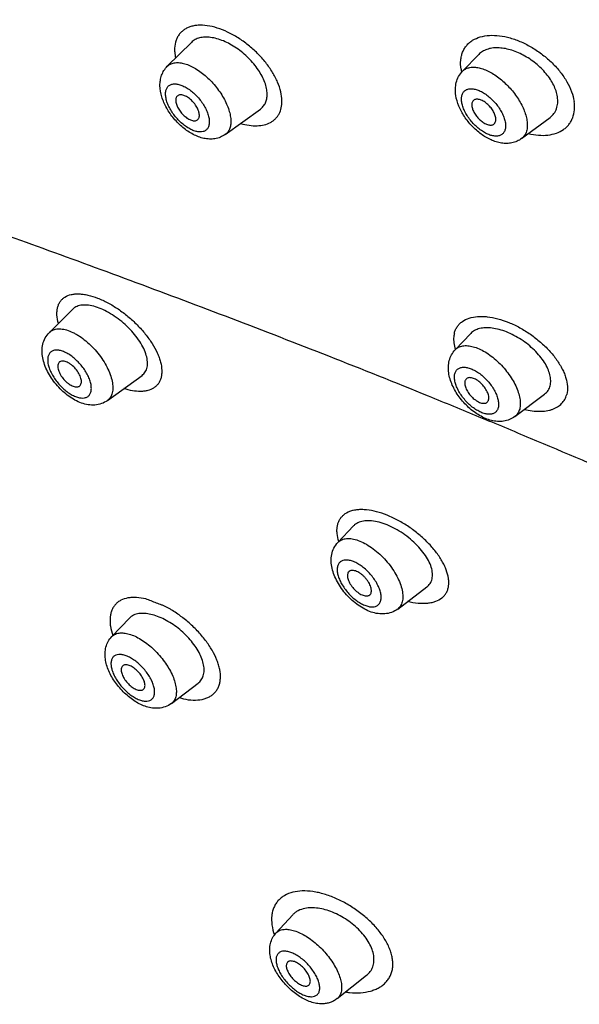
# Model space of a CAD drawing. Header units: millimetres. Extents: x -447 to 363, y -137 to 665.
# Tile 9 of 43: x -127 to -109, y 66 to 97. Entities that reach past the tile are written whole.
import ezdxf

# ---------------------------------------------------------------- set-up
doc = ezdxf.new("R2010")
doc.units = ezdxf.units.MM
doc.header["$LTSCALE"] = 23.1
doc.layers.get('0').update_dxf_attribs({"linetype": 'CONTINUOUS'})

msp = doc.modelspace()

# ---------------------------------------------------------------- linework, layer by layer
at = {"color": 7, "linetype": 'CONTINUOUS'}
for p, q in [((-121.833, 95.83), (-121.062, 96.596)), ((-112.397, 95.67), (-111.877, 96.209)), ((-119.981, 93.649), (-118.859, 94.46)), ((-110.505, 93.519), (-109.594, 94.197)), ((-125.605, 87.315), (-124.858, 88.059)), ((-112.627, 86.763), (-112.134, 87.282)), ((-123.747, 85.138), (-122.641, 85.942)), ((-124.647, 85.595), (-124.64, 85.6)), ((-110.72, 84.626), (-109.77, 85.344)), ((-116.379, 80.6), (-115.879, 81.127)), ((-114.467, 78.466), (-113.531, 79.177)), ((-113.531, 79.177), (-113.516, 79.19)), ((-115.365, 78.914), (-115.36, 78.918)), ((-123.609, 77.584), (-123.047, 78.173)), ((-121.703, 75.446), (-120.849, 76.092)), ((-118.359, 68.099), (-117.825, 68.682)), ((-116.406, 66.001), (-115.461, 66.748))]:
    msp.add_line(p, q, dxfattribs=at)
at = {"color": 9, "linetype": 'CONTINUOUS'}
msp.add_line((-114.454, 78.477), (-114.467, 78.466), dxfattribs=at)
for centre, radius, start, end in [((-111.177, 95.918), 1.277, 188.0724, 191.5074), ((-111.051, 95.943), 1.405, 191.4548, 192.4039), ((-125.346, 87.055), 0.367, 122.0165, 134.917), ((-111.194, 87.187), 1.494, 196.2243, 196.451), ((-116.113, 80.347), 0.367, 129.9238, 136.5042), ((-117.907, 85.226), 10.218, 249.7388, 250.4985), ((-115.787, 68.395), 2.207, 260.9588, 264.3344)]:
    msp.add_arc(centre, radius, start, end, dxfattribs=at)
at = {"color": 7, "linetype": 'CONTINUOUS'}
for centre, radius, start, end in [((-125.198, 86.269), 0.129, 122.039, 135.0688), ((-124.716, 85.704), 0.128, 305.8765, 318.6631), ((-124.183, 85.738), 0.741, 302.0349, 306.0087), ((-115.566, 80.83), 0.431, 130.311, 136.4817), ((-115.936, 79.568), 0.132, 136.5652, 146.423), ((-115.939, 79.57), 0.128, 129.9245, 136.5052), ((-115.938, 79.57), 0.129, 124.3736, 129.9063), ((-115.444, 79.019), 0.132, 298.9218, 307.1899), ((-115.442, 79.016), 0.128, 309.9214, 315.4812), ((-115.443, 79.018), 0.13, 315.492, 320.9992)]:
    msp.add_arc(centre, radius, start, end, dxfattribs=at)
at = {"color": 9, "linetype": 'CONTINUOUS'}
for points, knots in [([(-147.499, 165.979), (-146.463, 165.62), (-144.37, 164.82), (-141.243, 163.418), (-138.075, 161.796), (-134.88, 159.962), (-131.673, 157.924), (-128.468, 155.692), (-125.28, 153.276), (-122.123, 150.687), (-119.012, 147.937), (-115.961, 145.038), (-112.984, 142.004), (-110.095, 138.848), (-107.307, 135.584), (-104.632, 132.229), (-102.083, 128.796), (-99.671, 125.302), (-97.408, 121.763), (-95.304, 118.195), (-93.368, 114.614), (-91.61, 111.036), (-90.037, 107.479), (-88.656, 103.957), (-87.474, 100.488), (-86.496, 97.086), (-85.727, 93.768), (-85.17, 90.548), (-84.827, 87.441), (-84.701, 84.461), (-84.793, 81.621), (-85.101, 78.933), (-85.625, 76.411), (-86.127, 74.812), (-86.415, 74.048)], [0, 0, 0, 0, 0.027771, 0.056714, 0.08678, 0.117905, 0.150012, 0.183016, 0.216822, 0.251327, 0.286422, 0.321994, 0.357924, 0.394091, 0.430373, 0.466645, 0.502784, 0.538667, 0.574173, 0.609184, 0.643588, 0.677276, 0.710147, 0.742108, 0.773073, 0.802969, 0.831735, 0.859325, 0.885707, 0.910873, 0.934833, 0.957625, 0.979315, 1, 1, 1, 1]), ([(-118.169, 94.725), (-118.169, 94.821), (-118.199, 95.026), (-118.304, 95.333), (-118.468, 95.647), (-118.685, 95.956), (-118.947, 96.249), (-119.243, 96.515), (-119.563, 96.744), (-119.894, 96.928), (-120.225, 97.06), (-120.544, 97.136), (-120.798, 97.15), (-120.983, 97.128), (-121.107, 97.096), (-121.22, 97.049), (-121.32, 96.987), (-121.407, 96.91), (-121.478, 96.82), (-121.534, 96.718), (-121.589, 96.562), (-121.602, 96.434), (-121.599, 96.348)], [0, 0, 0, 0, 0.056591, 0.119952, 0.189304, 0.263377, 0.340471, 0.418625, 0.495837, 0.570189, 0.640007, 0.70398, 0.761453, 0.787814, 0.81273, 0.83642, 0.859193, 0.881458, 0.903654, 0.926219, 0.949574, 1, 1, 1, 1]), ([(-112.441, 95.739), (-112.457, 95.834), (-112.463, 95.977), (-112.434, 96.159), (-112.394, 96.283), (-112.338, 96.397), (-112.265, 96.5), (-112.176, 96.589), (-112.035, 96.692), (-111.821, 96.783), (-111.527, 96.829), (-111.203, 96.815), (-110.859, 96.742), (-110.507, 96.613), (-110.159, 96.433), (-109.828, 96.207), (-109.527, 95.945), (-109.265, 95.654), (-109.055, 95.345), (-108.904, 95.031), (-108.844, 94.814), (-108.829, 94.709)], [0, 0, 0, 0, 0.05445, 0.079791, 0.104186, 0.127951, 0.151435, 0.175006, 0.199035, 0.249582, 0.305011, 0.366004, 0.432387, 0.503308, 0.577504, 0.653409, 0.7293, 0.803395, 0.874046, 0.939913, 1, 1, 1, 1]), ([(-121.599, 96.348), (-121.599, 96.327), (-121.596, 96.241), (-121.584, 96.155), (-121.57, 96.091)], [0, 0, 0, 0, 0.239604, 1, 1, 1, 1]), ([(-121.833, 95.83), (-121.805, 95.858), (-121.736, 95.907), (-121.611, 95.946), (-121.468, 95.952), (-121.31, 95.926), (-121.143, 95.869), (-120.968, 95.783), (-120.792, 95.669), (-120.557, 95.484), (-120.289, 95.207), (-120.07, 94.892), (-119.936, 94.629), (-119.863, 94.438), (-119.816, 94.256), (-119.803, 94.137), (-119.803, 94.08)], [0, 0, 0, 0, 0.039393, 0.080943, 0.12692, 0.17862, 0.236445, 0.30012, 0.368891, 0.441668, 0.593688, 0.744571, 0.815983, 0.882946, 0.944483, 1, 1, 1, 1]), ([(-112.397, 95.67), (-112.37, 95.698), (-112.305, 95.748), (-112.187, 95.792), (-112.051, 95.806), (-111.901, 95.791), (-111.741, 95.748), (-111.573, 95.678), (-111.402, 95.583), (-111.171, 95.422), (-110.902, 95.174), (-110.674, 94.886), (-110.525, 94.639), (-110.437, 94.455), (-110.372, 94.275), (-110.345, 94.155), (-110.336, 94.097)], [0, 0, 0, 0, 0.039903, 0.081593, 0.127108, 0.17771, 0.233902, 0.295586, 0.362218, 0.432935, 0.581988, 0.732801, 0.805634, 0.875084, 0.940128, 1, 1, 1, 1]), ([(-121.89, 94.937), (-121.89, 94.976), (-121.884, 95.048), (-121.852, 95.132), (-121.813, 95.184), (-121.777, 95.216), (-121.737, 95.241), (-121.673, 95.264), (-121.58, 95.273), (-121.459, 95.254), (-121.329, 95.206), (-121.193, 95.132), (-121.058, 95.034), (-120.927, 94.917), (-120.806, 94.783), (-120.7, 94.639), (-120.612, 94.49), (-120.545, 94.342), (-120.503, 94.199), (-120.491, 94.105), (-120.49, 94.06)], [0, 0, 0, 0, 0.051282, 0.096185, 0.117188, 0.137831, 0.158669, 0.180233, 0.227122, 0.280998, 0.342543, 0.411241, 0.485778, 0.564322, 0.644737, 0.724753, 0.802128, 0.874812, 0.941127, 1, 1, 1, 1]), ([(-120.49, 94.06), (-120.49, 94.022), (-120.496, 93.949), (-120.528, 93.865), (-120.568, 93.813), (-120.603, 93.782), (-120.644, 93.757), (-120.707, 93.734), (-120.8, 93.725), (-120.921, 93.744), (-121.052, 93.792), (-121.187, 93.866), (-121.322, 93.963), (-121.453, 94.081), (-121.574, 94.214), (-121.68, 94.358), (-121.768, 94.507), (-121.835, 94.656), (-121.877, 94.799), (-121.889, 94.893), (-121.89, 94.937)], [0, 0, 0, 0, 0.051282, 0.096185, 0.117188, 0.137831, 0.158669, 0.180233, 0.227122, 0.280998, 0.342543, 0.411241, 0.485778, 0.564322, 0.644737, 0.724753, 0.802128, 0.874812, 0.941127, 1, 1, 1, 1]), ([(-112.421, 94.687), (-112.428, 94.728), (-112.433, 94.808), (-112.415, 94.92), (-112.374, 94.998), (-112.33, 95.045), (-112.277, 95.083), (-112.194, 95.112), (-112.103, 95.115), (-112.024, 95.104), (-111.936, 95.083), (-111.821, 95.038), (-111.684, 94.959), (-111.548, 94.858), (-111.419, 94.739), (-111.301, 94.605), (-111.199, 94.461), (-111.117, 94.314), (-111.057, 94.168), (-111.033, 94.07), (-111.026, 94.022)], [0, 0, 0, 0, 0.05644, 0.105784, 0.149772, 0.170847, 0.191931, 0.236, 0.285476, 0.312878, 0.342141, 0.406101, 0.476656, 0.552343, 0.631263, 0.711273, 0.790149, 0.86575, 0.936184, 1, 1, 1, 1]), ([(-119.491, 94.002), (-119.402, 93.976), (-119.227, 93.937), (-118.97, 93.92), (-118.738, 93.948), (-118.566, 94.012), (-118.45, 94.085), (-118.375, 94.15), (-118.311, 94.225), (-118.239, 94.338), (-118.179, 94.506), (-118.167, 94.65), (-118.169, 94.725)], [0, 0, 0, 0, 0.15542, 0.297259, 0.425711, 0.542817, 0.598474, 0.653042, 0.707305, 0.762062, 0.875832, 1, 1, 1, 1]), ([(-111.026, 94.022), (-111.019, 93.981), (-111.014, 93.901), (-111.032, 93.789), (-111.072, 93.711), (-111.117, 93.664), (-111.17, 93.626), (-111.253, 93.597), (-111.344, 93.594), (-111.423, 93.605), (-111.511, 93.626), (-111.626, 93.671), (-111.763, 93.75), (-111.899, 93.851), (-112.028, 93.97), (-112.145, 94.104), (-112.247, 94.248), (-112.33, 94.395), (-112.39, 94.541), (-112.414, 94.639), (-112.421, 94.687)], [0, 0, 0, 0, 0.05644, 0.105784, 0.149772, 0.170847, 0.191931, 0.236, 0.285476, 0.312878, 0.342141, 0.406101, 0.476656, 0.552343, 0.631263, 0.711273, 0.790149, 0.86575, 0.936184, 1, 1, 1, 1]), ([(-110.293, 93.676), (-110.186, 93.651), (-109.977, 93.617), (-109.672, 93.62), (-109.398, 93.679), (-109.2, 93.777), (-109.071, 93.881), (-108.989, 93.971), (-108.922, 94.072), (-108.852, 94.223), (-108.805, 94.439), (-108.815, 94.618), (-108.829, 94.709)], [0, 0, 0, 0, 0.151111, 0.290109, 0.417059, 0.533909, 0.589898, 0.645081, 0.700236, 0.756135, 0.872728, 1, 1, 1, 1]), ([(-86.415, 74.046), (-86.988, 74.234), (-88.136, 74.626), (-89.854, 75.254), (-91.576, 75.919), (-93.873, 76.851), (-96.158, 77.83), (-98.437, 78.826), (-100.144, 79.575), (-101.845, 80.32), (-104.097, 81.303), (-106.886, 82.512), (-109.659, 83.693), (-111.852, 84.608), (-113.998, 85.49), (-116.638, 86.546), (-119.756, 87.754), (-122.802, 88.9), (-126.713, 90.334), (-131.421, 92.004), (-135.144, 93.295), (-136.953, 93.924)], [0, 0, 0, 0, 0.033286, 0.066989, 0.100994, 0.135188, 0.203876, 0.238249, 0.272561, 0.306759, 0.340803, 0.408259, 0.474594, 0.507238, 0.539478, 0.602694, 0.664242, 0.724144, 0.78242, 0.894218, 1, 1, 1, 1]), ([(-119.803, 94.08), (-119.802, 94.034), (-119.807, 93.947), (-119.84, 93.825), (-119.897, 93.723), (-119.952, 93.67), (-119.981, 93.649)], [0, 0, 0, 0, 0.284236, 0.540189, 0.775028, 1, 1, 1, 1]), ([(-110.336, 94.097), (-110.326, 94.036), (-110.318, 93.92), (-110.341, 93.755), (-110.393, 93.638), (-110.452, 93.563), (-110.486, 93.533), (-110.505, 93.519)], [0, 0, 0, 0, 0.292643, 0.550981, 0.781935, 0.891585, 1, 1, 1, 1]), ([(-125.107, 88.446), (-125.046, 88.485), (-124.938, 88.526), (-124.784, 88.549), (-124.654, 88.551), (-124.515, 88.539), (-124.314, 88.502), (-124.048, 88.417), (-123.725, 88.266), (-123.4, 88.068), (-123.086, 87.831), (-122.794, 87.563), (-122.535, 87.273), (-122.319, 86.973), (-122.177, 86.716), (-122.095, 86.514), (-122.036, 86.33), (-122.006, 86.15), (-122.011, 85.98), (-122.031, 85.867), (-122.068, 85.764), (-122.121, 85.673), (-122.19, 85.595), (-122.245, 85.553), (-122.275, 85.535)], [0, 0, 0, 0, 0.043713, 0.06798, 0.094106, 0.122179, 0.152216, 0.217914, 0.290208, 0.367367, 0.447331, 0.527878, 0.606757, 0.681821, 0.751209, 0.78333, 0.813564, 0.868108, 0.892654, 0.915635, 0.93738, 0.958322, 0.978995, 1, 1, 1, 1]), ([(-125.317, 87.602), (-125.342, 87.691), (-125.366, 87.824), (-125.363, 87.997), (-125.345, 88.112), (-125.311, 88.216), (-125.259, 88.308), (-125.192, 88.387), (-125.137, 88.428), (-125.107, 88.446)], [0, 0, 0, 0, 0.296682, 0.429451, 0.553073, 0.669272, 0.780402, 0.889472, 1, 1, 1, 1]), ([(-112.654, 87.296), (-112.645, 87.334), (-112.62, 87.407), (-112.564, 87.507), (-112.49, 87.595), (-112.369, 87.697), (-112.175, 87.789), (-111.954, 87.828), (-111.759, 87.832), (-111.542, 87.817), (-111.257, 87.76), (-110.908, 87.64), (-110.558, 87.472), (-110.219, 87.261), (-109.904, 87.015), (-109.667, 86.786), (-109.499, 86.592), (-109.387, 86.445), (-109.289, 86.297), (-109.206, 86.148), (-109.139, 86), (-109.047, 85.738), (-109.02, 85.498), (-109.065, 85.33)], [0, 0, 0, 0, 0.022618, 0.044642, 0.066595, 0.088966, 0.136432, 0.189649, 0.21882, 0.249676, 0.31612, 0.388012, 0.463867, 0.541886, 0.620134, 0.69664, 0.733659, 0.769553, 0.804119, 0.837184, 0.868631, 0.898395, 1, 1, 1, 1]), ([(-125.54, 87.366), (-125.52, 87.379), (-125.476, 87.4), (-125.376, 87.43), (-125.231, 87.435), (-125.044, 87.397), (-124.882, 87.332), (-124.747, 87.261), (-124.606, 87.174), (-124.431, 87.043), (-124.232, 86.86), (-124.05, 86.654), (-123.889, 86.434), (-123.756, 86.206), (-123.656, 85.98), (-123.593, 85.763), (-123.571, 85.591), (-123.577, 85.466), (-123.595, 85.359), (-123.633, 85.261), (-123.693, 85.183), (-123.728, 85.152), (-123.747, 85.138)], [0, 0, 0, 0, 0.020784, 0.042498, 0.090137, 0.145039, 0.207617, 0.241621, 0.277223, 0.352381, 0.431261, 0.511725, 0.591527, 0.668466, 0.740541, 0.806133, 0.864224, 0.890423, 0.914818, 0.958986, 0.979658, 1, 1, 1, 1]), ([(-112.654, 87.296), (-112.664, 87.257), (-112.683, 87.152), (-112.678, 86.973), (-112.649, 86.838), (-112.629, 86.769)], [0, 0, 0, 0, 0.228196, 0.596067, 1, 1, 1, 1]), ([(-125.533, 86.708), (-125.546, 86.7), (-125.571, 86.681), (-125.613, 86.634), (-125.649, 86.554), (-125.663, 86.442), (-125.651, 86.313), (-125.613, 86.172), (-125.55, 86.025), (-125.465, 85.876), (-125.362, 85.731), (-125.243, 85.595), (-125.114, 85.474), (-124.98, 85.372), (-124.844, 85.293), (-124.713, 85.24), (-124.59, 85.214), (-124.48, 85.217), (-124.415, 85.241), (-124.388, 85.258)], [0, 0, 0, 0, 0.020446, 0.041028, 0.084577, 0.134187, 0.191418, 0.256343, 0.328023, 0.404852, 0.484809, 0.565646, 0.645054, 0.720824, 0.791015, 0.854157, 0.909513, 0.957467, 1, 1, 1, 1]), ([(-124.388, 85.258), (-124.375, 85.266), (-124.35, 85.285), (-124.308, 85.333), (-124.272, 85.412), (-124.258, 85.525), (-124.27, 85.654), (-124.309, 85.794), (-124.371, 85.942), (-124.456, 86.091), (-124.559, 86.236), (-124.678, 86.371), (-124.807, 86.492), (-124.942, 86.594), (-125.077, 86.674), (-125.208, 86.727), (-125.331, 86.753), (-125.441, 86.75), (-125.506, 86.725), (-125.533, 86.708)], [0, 0, 0, 0, 0.020446, 0.041028, 0.084577, 0.134187, 0.191418, 0.256343, 0.328023, 0.404852, 0.484809, 0.565646, 0.645054, 0.720824, 0.791015, 0.854157, 0.909513, 0.957467, 1, 1, 1, 1]), ([(-112.627, 86.763), (-112.612, 86.779), (-112.579, 86.809), (-112.501, 86.856), (-112.383, 86.893), (-112.223, 86.896), (-112.047, 86.862), (-111.859, 86.793), (-111.665, 86.691), (-111.471, 86.558), (-111.282, 86.4), (-111.105, 86.22), (-110.944, 86.024), (-110.806, 85.819), (-110.693, 85.611), (-110.61, 85.406), (-110.559, 85.211), (-110.542, 85.03), (-110.555, 84.916), (-110.568, 84.865)], [0, 0, 0, 0, 0.020126, 0.040483, 0.083374, 0.131385, 0.185833, 0.24695, 0.314185, 0.386445, 0.462274, 0.53999, 0.617801, 0.693907, 0.76661, 0.834425, 0.896215, 0.951361, 1, 1, 1, 1]), ([(-112.64, 85.994), (-112.632, 86.026), (-112.613, 86.073), (-112.573, 86.123), (-112.537, 86.154), (-112.495, 86.177), (-112.431, 86.2), (-112.337, 86.208), (-112.214, 86.188), (-112.083, 86.141), (-111.946, 86.068), (-111.809, 85.972), (-111.678, 85.857), (-111.557, 85.726), (-111.45, 85.585), (-111.362, 85.439), (-111.296, 85.293), (-111.254, 85.153), (-111.238, 85.024), (-111.246, 84.942), (-111.255, 84.906)], [0, 0, 0, 0, 0.044428, 0.065392, 0.086141, 0.107224, 0.129149, 0.176992, 0.231917, 0.294431, 0.363906, 0.438961, 0.517731, 0.598068, 0.677714, 0.754459, 0.826304, 0.891654, 0.949549, 1, 1, 1, 1]), ([(-111.255, 84.906), (-111.263, 84.874), (-111.282, 84.828), (-111.323, 84.777), (-111.358, 84.747), (-111.4, 84.723), (-111.464, 84.7), (-111.558, 84.692), (-111.681, 84.712), (-111.813, 84.759), (-111.949, 84.832), (-112.086, 84.928), (-112.217, 85.044), (-112.339, 85.174), (-112.445, 85.316), (-112.533, 85.462), (-112.6, 85.607), (-112.641, 85.747), (-112.658, 85.876), (-112.65, 85.958), (-112.64, 85.994)], [0, 0, 0, 0, 0.044428, 0.065392, 0.086141, 0.107224, 0.129149, 0.176992, 0.231917, 0.294431, 0.363906, 0.438961, 0.517731, 0.598068, 0.677714, 0.754459, 0.826304, 0.891654, 0.949549, 1, 1, 1, 1]), ([(-122.275, 85.535), (-122.331, 85.499), (-122.43, 85.459), (-122.57, 85.433), (-122.732, 85.423), (-122.954, 85.444), (-123.131, 85.49), (-123.222, 85.52)], [0, 0, 0, 0, 0.206391, 0.319384, 0.439835, 0.704105, 1, 1, 1, 1]), ([(-110.416, 84.855), (-110.334, 84.835), (-110.175, 84.804), (-109.94, 84.787), (-109.755, 84.799), (-109.62, 84.825), (-109.498, 84.861), (-109.36, 84.924), (-109.222, 85.032), (-109.12, 85.169), (-109.079, 85.275), (-109.065, 85.33)], [0, 0, 0, 0, 0.15861, 0.306206, 0.442135, 0.505787, 0.5667, 0.681209, 0.788702, 0.893292, 1, 1, 1, 1]), ([(-110.568, 84.865), (-110.581, 84.817), (-110.609, 84.748), (-110.667, 84.671), (-110.702, 84.64), (-110.72, 84.626)], [0, 0, 0, 0, 0.516061, 0.759621, 1, 1, 1, 1]), ([(-113.052, 78.819), (-113.024, 78.842), (-112.972, 78.893), (-112.91, 78.983), (-112.866, 79.086), (-112.84, 79.198), (-112.832, 79.319), (-112.846, 79.495), (-112.896, 79.679), (-112.975, 79.864), (-113.081, 80.062), (-113.25, 80.31), (-113.499, 80.593), (-113.789, 80.86), (-114.109, 81.1), (-114.448, 81.306), (-114.792, 81.469), (-115.131, 81.585), (-115.406, 81.638), (-115.612, 81.65), (-115.753, 81.645), (-115.884, 81.625), (-116.038, 81.58), (-116.142, 81.523), (-116.199, 81.474)], [0, 0, 0, 0, 0.021585, 0.042923, 0.064587, 0.087078, 0.110799, 0.136052, 0.191825, 0.222538, 0.255029, 0.324796, 0.399734, 0.478015, 0.557584, 0.636319, 0.712148, 0.783169, 0.847812, 0.877457, 0.905258, 0.931257, 0.955571, 1, 1, 1, 1]), ([(-116.351, 80.629), (-116.378, 80.713), (-116.405, 80.84), (-116.411, 81.006), (-116.4, 81.119), (-116.373, 81.224), (-116.331, 81.319), (-116.273, 81.404), (-116.225, 81.452), (-116.199, 81.474)], [0, 0, 0, 0, 0.290147, 0.422064, 0.546242, 0.664049, 0.777319, 0.888383, 1, 1, 1, 1]), ([(-116.349, 80.629), (-116.33, 80.644), (-116.29, 80.671), (-116.196, 80.712), (-116.055, 80.732), (-115.87, 80.71), (-115.668, 80.644), (-115.457, 80.538), (-115.243, 80.395), (-115.036, 80.22), (-114.842, 80.021), (-114.669, 79.804), (-114.523, 79.578), (-114.411, 79.351), (-114.335, 79.131), (-114.304, 78.955), (-114.302, 78.825), (-114.313, 78.713), (-114.346, 78.611), (-114.402, 78.527), (-114.436, 78.492), (-114.454, 78.477)], [0, 0, 0, 0, 0.02057, 0.041794, 0.087886, 0.14097, 0.201849, 0.270071, 0.344352, 0.422869, 0.503477, 0.583882, 0.661805, 0.735144, 0.802154, 0.86167, 0.888531, 0.913522, 0.958595, 0.97953, 1, 1, 1, 1]), ([(-115.094, 78.597), (-115.082, 78.606), (-115.06, 78.628), (-115.025, 78.682), (-114.998, 78.767), (-114.994, 78.884), (-115.017, 79.015), (-115.066, 79.156), (-115.138, 79.301), (-115.231, 79.446), (-115.342, 79.585), (-115.466, 79.712), (-115.599, 79.824), (-115.735, 79.915), (-115.871, 79.984), (-116, 80.026), (-116.119, 80.04), (-116.209, 80.027), (-116.269, 80.001), (-116.294, 79.983), (-116.306, 79.973)], [0, 0, 0, 0, 0.020472, 0.041409, 0.086486, 0.138248, 0.19777, 0.264786, 0.338132, 0.416063, 0.496475, 0.577091, 0.655615, 0.729903, 0.798132, 0.859017, 0.912106, 0.958202, 0.979428, 1, 1, 1, 1]), ([(-116.306, 79.973), (-116.318, 79.964), (-116.339, 79.942), (-116.375, 79.888), (-116.402, 79.803), (-116.405, 79.686), (-116.382, 79.555), (-116.334, 79.414), (-116.262, 79.269), (-116.168, 79.124), (-116.058, 78.985), (-115.934, 78.858), (-115.801, 78.746), (-115.664, 78.655), (-115.529, 78.586), (-115.4, 78.544), (-115.281, 78.53), (-115.191, 78.543), (-115.131, 78.569), (-115.105, 78.587), (-115.094, 78.597)], [0, 0, 0, 0, 0.020472, 0.041409, 0.086486, 0.138248, 0.19777, 0.264786, 0.338132, 0.416063, 0.496475, 0.577091, 0.655615, 0.729903, 0.798132, 0.859017, 0.912106, 0.958202, 0.979428, 1, 1, 1, 1]), ([(-122.519, 78.789), (-122.619, 78.813), (-122.767, 78.837), (-122.959, 78.838), (-123.128, 78.819), (-123.283, 78.771), (-123.414, 78.689), (-123.495, 78.615), (-123.561, 78.526), (-123.612, 78.425), (-123.647, 78.312), (-123.665, 78.189), (-123.667, 78.056), (-123.648, 77.863), (-123.609, 77.717), (-123.576, 77.619)], [0, 0, 0, 0, 0.147539, 0.214601, 0.277428, 0.391992, 0.445552, 0.497928, 0.550391, 0.604181, 0.660412, 0.719972, 0.783455, 0.851235, 1, 1, 1, 1]), ([(-121.318, 75.594), (-121.215, 75.571), (-121.016, 75.543), (-120.771, 75.56), (-120.598, 75.608), (-120.485, 75.658), (-120.385, 75.723), (-120.301, 75.804), (-120.233, 75.898), (-120.182, 76.004), (-120.149, 76.122), (-120.127, 76.298), (-120.144, 76.487), (-120.192, 76.68), (-120.266, 76.891), (-120.4, 77.16), (-120.574, 77.418), (-120.739, 77.622), (-120.875, 77.773), (-121.02, 77.918), (-121.174, 78.056), (-121.307, 78.166), (-121.417, 78.248), (-121.528, 78.327), (-121.641, 78.401), (-121.755, 78.472), (-121.827, 78.513), (-121.884, 78.542), (-121.941, 78.567), (-122.012, 78.595), (-122.097, 78.626), (-122.182, 78.658), (-122.266, 78.691), (-122.351, 78.724), (-122.435, 78.757), (-122.491, 78.778), (-122.519, 78.789)], [0, 0, 0, 0, 0.060478, 0.114174, 0.138795, 0.162164, 0.184582, 0.206458, 0.22827, 0.250502, 0.273602, 0.29794, 0.351205, 0.380504, 0.411561, 0.478583, 0.551219, 0.589147, 0.627825, 0.667002, 0.706416, 0.745805, 0.765404, 0.784886, 0.823455, 0.842535, 0.861284, 0.870436, 0.87939, 0.89681, 0.913926, 0.931094, 0.948355, 0.965637, 0.982869, 1, 1, 1, 1]), ([(-113.052, 78.819), (-113.112, 78.768), (-113.221, 78.709), (-113.382, 78.663), (-113.518, 78.642), (-113.665, 78.636), (-113.878, 78.647), (-114.041, 78.678), (-114.15, 78.707)], [0, 0, 0, 0, 0.205374, 0.318145, 0.438597, 0.567074, 0.703643, 1, 1, 1, 1]), ([(-123.609, 77.584), (-123.593, 77.602), (-123.556, 77.633), (-123.467, 77.682), (-123.39, 77.698), (-123.337, 77.702)], [0, 0, 0, 0, 0.237254, 0.478978, 1, 1, 1, 1]), ([(-123.337, 77.702), (-123.285, 77.706), (-123.172, 77.698), (-122.998, 77.653), (-122.813, 77.574), (-122.623, 77.463), (-122.433, 77.324), (-122.25, 77.162), (-122.078, 76.98), (-121.923, 76.785), (-121.789, 76.583), (-121.681, 76.379), (-121.602, 76.179), (-121.554, 75.99), (-121.538, 75.817), (-121.556, 75.664), (-121.602, 75.555), (-121.655, 75.486), (-121.686, 75.458), (-121.703, 75.446)], [0, 0, 0, 0, 0.04895, 0.104756, 0.167366, 0.23603, 0.309521, 0.386296, 0.464618, 0.542668, 0.618638, 0.69084, 0.75781, 0.818443, 0.87217, 0.919208, 0.960885, 0.980568, 1, 1, 1, 1]), ([(-123.386, 77.013), (-123.418, 77.01), (-123.466, 77), (-123.522, 76.971), (-123.557, 76.942), (-123.586, 76.907), (-123.617, 76.85), (-123.637, 76.762), (-123.634, 76.642), (-123.604, 76.51), (-123.549, 76.368), (-123.472, 76.223), (-123.374, 76.079), (-123.261, 75.942), (-123.135, 75.817), (-123.001, 75.709), (-122.866, 75.622), (-122.732, 75.558), (-122.607, 75.521), (-122.525, 75.515), (-122.487, 75.517)], [0, 0, 0, 0, 0.044307, 0.064874, 0.08502, 0.105335, 0.126389, 0.17241, 0.225727, 0.287049, 0.355833, 0.430714, 0.509804, 0.590899, 0.671659, 0.749764, 0.823082, 0.889849, 0.948901, 1, 1, 1, 1]), ([(-122.487, 75.517), (-122.454, 75.52), (-122.406, 75.53), (-122.351, 75.559), (-122.316, 75.588), (-122.287, 75.623), (-122.256, 75.68), (-122.235, 75.768), (-122.239, 75.888), (-122.269, 76.02), (-122.324, 76.162), (-122.401, 76.307), (-122.499, 76.451), (-122.612, 76.588), (-122.738, 76.713), (-122.872, 76.821), (-123.007, 76.908), (-123.14, 76.972), (-123.266, 77.009), (-123.348, 77.015), (-123.386, 77.013)], [0, 0, 0, 0, 0.044307, 0.064874, 0.08502, 0.105335, 0.126389, 0.17241, 0.225727, 0.287049, 0.355833, 0.430714, 0.509804, 0.590899, 0.671659, 0.749764, 0.823082, 0.889849, 0.948901, 1, 1, 1, 1]), ([(-117.179, 69.425), (-117.291, 69.442), (-117.507, 69.457), (-117.815, 69.419), (-118.042, 69.332), (-118.192, 69.231), (-118.287, 69.142), (-118.366, 69.039), (-118.428, 68.923), (-118.472, 68.795), (-118.506, 68.607), (-118.499, 68.347), (-118.446, 68.141), (-118.41, 68.037)], [0, 0, 0, 0, 0.144411, 0.275028, 0.393625, 0.449783, 0.504752, 0.559458, 0.614847, 0.671815, 0.731127, 0.858618, 1, 1, 1, 1]), ([(-116.005, 66.199), (-115.888, 66.186), (-115.662, 66.18), (-115.388, 66.224), (-115.191, 66.291), (-115.06, 66.354), (-114.943, 66.432), (-114.842, 66.524), (-114.758, 66.628), (-114.694, 66.745), (-114.649, 66.872), (-114.624, 67.009), (-114.62, 67.153), (-114.637, 67.302), (-114.674, 67.456), (-114.75, 67.67), (-114.892, 67.939), (-115.122, 68.246), (-115.403, 68.536), (-115.725, 68.799), (-116.074, 69.027), (-116.439, 69.213), (-116.751, 69.329), (-116.998, 69.394), (-117.119, 69.416), (-117.179, 69.425)], [0, 0, 0, 0, 0.063266, 0.121443, 0.148713, 0.174836, 0.19995, 0.224277, 0.248133, 0.27188, 0.295916, 0.320623, 0.346323, 0.373284, 0.40167, 0.431539, 0.495598, 0.564814, 0.637812, 0.712929, 0.788386, 0.862435, 0.933452, 0.967373, 1, 1, 1, 1]), ([(-118.359, 68.099), (-118.341, 68.118), (-118.301, 68.153), (-118.228, 68.191), (-118.145, 68.215), (-118.085, 68.22), (-118.055, 68.221)], [0, 0, 0, 0, 0.233047, 0.472151, 0.725668, 1, 1, 1, 1]), ([(-118.055, 68.221), (-118.002, 68.222), (-117.888, 68.21), (-117.714, 68.16), (-117.53, 68.078), (-117.341, 67.967), (-117.152, 67.829), (-116.97, 67.669), (-116.799, 67.492), (-116.645, 67.302), (-116.511, 67.106), (-116.403, 66.908), (-116.322, 66.715), (-116.272, 66.532), (-116.254, 66.364), (-116.268, 66.216), (-116.31, 66.109), (-116.36, 66.041), (-116.39, 66.013), (-116.406, 66.001)], [0, 0, 0, 0, 0.050198, 0.107313, 0.171095, 0.24068, 0.314789, 0.391868, 0.470199, 0.547999, 0.623512, 0.695106, 0.761374, 0.821265, 0.874251, 0.920572, 0.961561, 0.980906, 1, 1, 1, 1]), ([(-118.097, 67.521), (-118.13, 67.52), (-118.179, 67.513), (-118.236, 67.488), (-118.273, 67.463), (-118.303, 67.43), (-118.336, 67.378), (-118.359, 67.295), (-118.358, 67.181), (-118.33, 67.054), (-118.278, 66.917), (-118.203, 66.776), (-118.108, 66.635), (-117.995, 66.5), (-117.87, 66.376), (-117.738, 66.268), (-117.602, 66.179), (-117.469, 66.113), (-117.342, 66.072), (-117.259, 66.062), (-117.221, 66.062)], [0, 0, 0, 0, 0.045347, 0.066074, 0.086099, 0.106015, 0.126428, 0.170673, 0.221989, 0.281446, 0.348717, 0.422566, 0.50117, 0.582345, 0.663734, 0.742962, 0.817805, 0.886359, 0.947264, 1, 1, 1, 1]), ([(-117.221, 66.062), (-117.188, 66.063), (-117.139, 66.07), (-117.082, 66.096), (-117.045, 66.121), (-117.015, 66.153), (-116.983, 66.206), (-116.959, 66.289), (-116.961, 66.402), (-116.988, 66.53), (-117.04, 66.666), (-117.115, 66.807), (-117.211, 66.948), (-117.323, 67.083), (-117.448, 67.207), (-117.58, 67.316), (-117.716, 67.405), (-117.85, 67.471), (-117.976, 67.512), (-118.059, 67.522), (-118.097, 67.521)], [0, 0, 0, 0, 0.045347, 0.066074, 0.086099, 0.106015, 0.126428, 0.170673, 0.221989, 0.281446, 0.348717, 0.422566, 0.50117, 0.582345, 0.663734, 0.742962, 0.817805, 0.886359, 0.947264, 1, 1, 1, 1]), ([(-121.06, 58.933), (-121.348, 59.74), (-121.982, 60.902), (-123.064, 62.28), (-123.988, 63.242), (-124.976, 64.096), (-125.837, 64.712), (-126.53, 65.132), (-127.036, 65.404), (-127.533, 65.635), (-127.865, 65.764), (-128.028, 65.82)], [0, 0, 0, 0, 0.255523, 0.388632, 0.521877, 0.652425, 0.777368, 0.836887, 0.89401, 0.948461, 1, 1, 1, 1])]:
    msp.add_open_spline(points, degree=3, knots=knots, dxfattribs=at)
at = {"color": 7, "linetype": 'CONTINUOUS'}
for points, knots in [([(-118.641, 94.943), (-118.642, 95.003), (-118.657, 95.13), (-118.713, 95.322), (-118.802, 95.519), (-118.92, 95.717), (-119.065, 95.91), (-119.289, 96.155), (-119.546, 96.369), (-119.825, 96.54), (-120.035, 96.642), (-120.243, 96.715), (-120.442, 96.757), (-120.629, 96.767), (-120.799, 96.745), (-120.946, 96.69), (-121.028, 96.63), (-121.062, 96.596)], [0, 0, 0, 0, 0.053632, 0.112621, 0.176691, 0.245121, 0.316891, 0.390783, 0.539464, 0.611756, 0.68099, 0.74614, 0.80644, 0.861499, 0.911442, 0.957078, 1, 1, 1, 1]), ([(-109.36, 94.854), (-109.38, 94.982), (-109.447, 95.175), (-109.585, 95.415), (-109.766, 95.66), (-110.047, 95.935), (-110.376, 96.154), (-110.656, 96.287), (-110.865, 96.36), (-111.069, 96.407), (-111.266, 96.425), (-111.45, 96.416), (-111.616, 96.377), (-111.761, 96.309), (-111.843, 96.245), (-111.877, 96.209)], [0, 0, 0, 0, 0.117721, 0.182963, 0.251514, 0.394599, 0.538834, 0.608833, 0.676118, 0.739932, 0.79973, 0.855257, 0.906644, 0.954504, 1, 1, 1, 1]), ([(-122.068, 95.212), (-122.068, 95.268), (-122.061, 95.381), (-122.02, 95.546), (-121.945, 95.7), (-121.874, 95.79), (-121.833, 95.83)], [0, 0, 0, 0, 0.249078, 0.497915, 0.748195, 1, 1, 1, 1]), ([(-112.61, 94.899), (-112.62, 94.967), (-112.63, 95.106), (-112.602, 95.312), (-112.527, 95.507), (-112.445, 95.62), (-112.397, 95.67)], [0, 0, 0, 0, 0.251451, 0.500083, 0.749265, 1, 1, 1, 1]), ([(-119.981, 93.649), (-120.03, 93.613), (-120.135, 93.555), (-120.309, 93.507), (-120.488, 93.496), (-120.667, 93.52), (-120.842, 93.572), (-121.072, 93.677), (-121.345, 93.865), (-121.63, 94.152), (-121.825, 94.431), (-121.944, 94.669), (-122.032, 94.905), (-122.066, 95.09), (-122.068, 95.212)], [0, 0, 0, 0, 0.059111, 0.117843, 0.176249, 0.234821, 0.294344, 0.355552, 0.48398, 0.618394, 0.752447, 0.817372, 0.880224, 1, 1, 1, 1]), ([(-121.518, 94.876), (-121.526, 94.868), (-121.54, 94.85), (-121.554, 94.817), (-121.563, 94.78), (-121.564, 94.753), (-121.564, 94.739)], [0, 0, 0, 0, 0.224333, 0.461371, 0.718389, 1, 1, 1, 1]), ([(-120.808, 94.265), (-120.809, 94.307), (-120.828, 94.397), (-120.888, 94.53), (-120.978, 94.659), (-121.089, 94.773), (-121.193, 94.849), (-121.277, 94.89), (-121.335, 94.91), (-121.39, 94.919), (-121.44, 94.917), (-121.484, 94.903), (-121.508, 94.886), (-121.518, 94.876)], [0, 0, 0, 0, 0.116858, 0.255187, 0.406213, 0.558357, 0.699815, 0.763512, 0.821346, 0.873046, 0.919022, 0.960579, 1, 1, 1, 1]), ([(-118.859, 94.46), (-118.823, 94.485), (-118.759, 94.546), (-118.689, 94.661), (-118.648, 94.796), (-118.641, 94.893), (-118.641, 94.943)], [0, 0, 0, 0, 0.237104, 0.476166, 0.727748, 1, 1, 1, 1]), ([(-110.505, 93.519), (-110.55, 93.485), (-110.65, 93.427), (-110.813, 93.376), (-110.983, 93.357), (-111.154, 93.37), (-111.322, 93.41), (-111.546, 93.496), (-111.814, 93.657), (-112.1, 93.912), (-112.341, 94.214), (-112.521, 94.545), (-112.592, 94.782), (-112.61, 94.899)], [0, 0, 0, 0, 0.058851, 0.117401, 0.175697, 0.234125, 0.293327, 0.353951, 0.480624, 0.613586, 0.747855, 0.877636, 1, 1, 1, 1]), ([(-109.594, 94.197), (-109.547, 94.231), (-109.463, 94.314), (-109.38, 94.474), (-109.343, 94.659), (-109.35, 94.788), (-109.36, 94.854)], [0, 0, 0, 0, 0.237173, 0.475255, 0.726503, 1, 1, 1, 1]), ([(-121.564, 94.739), (-121.563, 94.699), (-121.546, 94.611), (-121.489, 94.484), (-121.404, 94.357), (-121.298, 94.244), (-121.182, 94.155), (-121.081, 94.106), (-121.004, 94.088), (-120.954, 94.085), (-120.908, 94.093), (-120.882, 94.106), (-120.871, 94.114)], [0, 0, 0, 0, 0.115115, 0.250982, 0.399648, 0.550485, 0.692455, 0.816266, 0.869749, 0.917498, 0.960345, 1, 1, 1, 1]), ([(-112.053, 94.73), (-112.063, 94.72), (-112.08, 94.695), (-112.095, 94.65), (-112.1, 94.599), (-112.097, 94.563), (-112.095, 94.544)], [0, 0, 0, 0, 0.217043, 0.45084, 0.710363, 1, 1, 1, 1]), ([(-112.095, 94.544), (-112.088, 94.503), (-112.062, 94.418), (-111.997, 94.296), (-111.908, 94.18), (-111.802, 94.079), (-111.689, 94.002), (-111.592, 93.961), (-111.519, 93.949), (-111.471, 93.949), (-111.428, 93.959), (-111.403, 93.972), (-111.393, 93.98)], [0, 0, 0, 0, 0.122849, 0.262582, 0.411256, 0.559299, 0.697249, 0.817513, 0.869861, 0.917058, 0.959926, 1, 1, 1, 1]), ([(-111.334, 94.182), (-111.34, 94.224), (-111.368, 94.312), (-111.437, 94.438), (-111.531, 94.558), (-111.642, 94.659), (-111.759, 94.734), (-111.859, 94.771), (-111.932, 94.778), (-111.979, 94.773), (-112.021, 94.757), (-112.043, 94.74), (-112.053, 94.73)], [0, 0, 0, 0, 0.124791, 0.267037, 0.417975, 0.567152, 0.704442, 0.822143, 0.872787, 0.91834, 0.960064, 1, 1, 1, 1]), ([(-120.871, 94.114), (-120.861, 94.122), (-120.842, 94.14), (-120.822, 94.176), (-120.81, 94.219), (-120.808, 94.249), (-120.808, 94.265)], [0, 0, 0, 0, 0.225005, 0.459802, 0.715723, 1, 1, 1, 1]), ([(-111.393, 93.98), (-111.38, 93.99), (-111.357, 94.014), (-111.336, 94.063), (-111.328, 94.12), (-111.331, 94.16), (-111.334, 94.182)], [0, 0, 0, 0, 0.217433, 0.448574, 0.70712, 1, 1, 1, 1]), ([(-124.789, 88.114), (-124.796, 88.11), (-124.82, 88.094), (-124.843, 88.075), (-124.858, 88.059)], [0, 0, 0, 0, 0.253049, 1, 1, 1, 1]), ([(-122.641, 85.942), (-122.62, 85.957), (-122.582, 85.991), (-122.535, 86.052), (-122.499, 86.123), (-122.476, 86.202), (-122.465, 86.288), (-122.466, 86.416), (-122.501, 86.591), (-122.586, 86.808), (-122.713, 87.032), (-122.877, 87.255), (-123.071, 87.469), (-123.289, 87.667), (-123.523, 87.842), (-123.765, 87.987), (-124.004, 88.098), (-124.234, 88.169), (-124.417, 88.195), (-124.55, 88.191), (-124.639, 88.177), (-124.719, 88.153), (-124.767, 88.128), (-124.789, 88.114)], [0, 0, 0, 0, 0.020669, 0.041242, 0.062268, 0.084248, 0.107584, 0.132567, 0.188015, 0.251044, 0.320916, 0.396202, 0.475047, 0.555348, 0.634907, 0.711556, 0.783304, 0.848513, 0.906143, 0.932081, 0.956203, 0.978728, 1, 1, 1, 1]), ([(-123.79, 85.109), (-123.852, 85.07), (-123.987, 85.012), (-124.204, 84.982), (-124.422, 85.005), (-124.635, 85.072), (-124.841, 85.174), (-125.038, 85.309), (-125.223, 85.47), (-125.393, 85.653), (-125.542, 85.852), (-125.666, 86.063), (-125.76, 86.28), (-125.821, 86.5), (-125.843, 86.72), (-125.82, 86.938), (-125.744, 87.144), (-125.656, 87.263), (-125.605, 87.315)], [0, 0, 0, 0, 0.05961, 0.118701, 0.177758, 0.237925, 0.300304, 0.365323, 0.432578, 0.501028, 0.569315, 0.636121, 0.700528, 0.76232, 0.822112, 0.881088, 0.940286, 1, 1, 1, 1]), ([(-109.593, 85.61), (-109.579, 85.664), (-109.568, 85.783), (-109.596, 85.968), (-109.667, 86.164), (-109.776, 86.363), (-109.921, 86.561), (-110.096, 86.752), (-110.296, 86.929), (-110.515, 87.088), (-110.746, 87.225), (-110.983, 87.334), (-111.218, 87.413), (-111.444, 87.459), (-111.656, 87.47), (-111.846, 87.446), (-112.009, 87.386), (-112.098, 87.319), (-112.134, 87.282)], [0, 0, 0, 0, 0.046638, 0.098515, 0.156416, 0.2202, 0.289082, 0.361865, 0.437109, 0.513254, 0.588713, 0.661946, 0.731538, 0.796298, 0.855388, 0.908516, 0.956194, 1, 1, 1, 1]), ([(-112.818, 86.414), (-112.802, 86.479), (-112.753, 86.605), (-112.674, 86.715), (-112.627, 86.763)], [0, 0, 0, 0, 0.498273, 1, 1, 1, 1]), ([(-125.289, 86.36), (-125.3, 86.349), (-125.319, 86.321), (-125.333, 86.269), (-125.335, 86.209), (-125.324, 86.142), (-125.301, 86.07), (-125.255, 85.968), (-125.173, 85.844), (-125.07, 85.736), (-124.978, 85.665), (-124.91, 85.623), (-124.843, 85.592), (-124.78, 85.575), (-124.722, 85.57), (-124.686, 85.578), (-124.67, 85.584)], [0, 0, 0, 0, 0.040833, 0.085924, 0.137375, 0.195927, 0.261295, 0.332494, 0.486089, 0.642483, 0.717005, 0.786709, 0.850252, 0.906818, 0.95637, 1, 1, 1, 1]), ([(-124.619, 85.619), (-124.608, 85.631), (-124.59, 85.662), (-124.578, 85.717), (-124.58, 85.78), (-124.594, 85.85), (-124.621, 85.925), (-124.672, 86.029), (-124.76, 86.154), (-124.869, 86.26), (-124.964, 86.328), (-125.033, 86.366), (-125.1, 86.391), (-125.163, 86.403), (-125.219, 86.4), (-125.252, 86.387), (-125.266, 86.378)], [0, 0, 0, 0, 0.041713, 0.088355, 0.141826, 0.202625, 0.270238, 0.343471, 0.49977, 0.656117, 0.729406, 0.797093, 0.857976, 0.911532, 0.958246, 1, 1, 1, 1]), ([(-110.72, 84.626), (-110.773, 84.586), (-110.888, 84.521), (-111.079, 84.47), (-111.277, 84.463), (-111.473, 84.495), (-111.665, 84.561), (-111.852, 84.655), (-112.032, 84.774), (-112.203, 84.915), (-112.361, 85.076), (-112.502, 85.25), (-112.625, 85.436), (-112.724, 85.628), (-112.797, 85.824), (-112.841, 86.022), (-112.853, 86.221), (-112.834, 86.351), (-112.818, 86.414)], [0, 0, 0, 0, 0.059329, 0.118257, 0.176942, 0.236081, 0.296619, 0.359268, 0.424203, 0.491036, 0.558942, 0.626871, 0.693765, 0.758788, 0.821529, 0.88214, 0.941316, 1, 1, 1, 1]), ([(-112.316, 85.755), (-112.325, 85.718), (-112.324, 85.655), (-112.303, 85.573), (-112.266, 85.477), (-112.195, 85.359), (-112.085, 85.233), (-111.978, 85.145), (-111.887, 85.093), (-111.823, 85.066), (-111.761, 85.05), (-111.705, 85.046), (-111.655, 85.055), (-111.626, 85.069), (-111.614, 85.078)], [0, 0, 0, 0, 0.101874, 0.162599, 0.229191, 0.375391, 0.52926, 0.677535, 0.745803, 0.808484, 0.864868, 0.914869, 0.95928, 1, 1, 1, 1]), ([(-112.279, 85.824), (-112.288, 85.815), (-112.303, 85.793), (-112.312, 85.768), (-112.316, 85.755)], [0, 0, 0, 0, 0.483474, 1, 1, 1, 1]), ([(-111.561, 85.162), (-111.551, 85.2), (-111.553, 85.265), (-111.575, 85.351), (-111.615, 85.449), (-111.69, 85.57), (-111.806, 85.698), (-111.918, 85.785), (-112.011, 85.834), (-112.077, 85.858), (-112.138, 85.87), (-112.194, 85.869), (-112.242, 85.854), (-112.268, 85.835), (-112.279, 85.824)], [0, 0, 0, 0, 0.103352, 0.16522, 0.23312, 0.381928, 0.537485, 0.685569, 0.752888, 0.814082, 0.868599, 0.91667, 0.959615, 1, 1, 1, 1]), ([(-124.67, 85.584), (-124.668, 85.585), (-124.66, 85.588), (-124.653, 85.592), (-124.647, 85.595)], [0, 0, 0, 0, 0.253515, 1, 1, 1, 1]), ([(-109.77, 85.344), (-109.727, 85.376), (-109.65, 85.456), (-109.606, 85.558), (-109.593, 85.61)], [0, 0, 0, 0, 0.498115, 1, 1, 1, 1]), ([(-111.614, 85.078), (-111.601, 85.088), (-111.578, 85.114), (-111.565, 85.145), (-111.561, 85.162)], [0, 0, 0, 0, 0.482924, 1, 1, 1, 1]), ([(-113.516, 79.19), (-113.495, 79.207), (-113.457, 79.245), (-113.411, 79.312), (-113.378, 79.388), (-113.351, 79.502), (-113.354, 79.663), (-113.409, 79.867), (-113.513, 80.081), (-113.659, 80.297), (-113.843, 80.508), (-114.057, 80.706), (-114.294, 80.885), (-114.545, 81.038), (-114.801, 81.159), (-115.053, 81.244), (-115.291, 81.29), (-115.478, 81.293), (-115.611, 81.272), (-115.699, 81.246), (-115.778, 81.209), (-115.824, 81.177), (-115.845, 81.159)], [0, 0, 0, 0, 0.021516, 0.042828, 0.064473, 0.086948, 0.135823, 0.191628, 0.254766, 0.324516, 0.399451, 0.477735, 0.557312, 0.636054, 0.71188, 0.782897, 0.847566, 0.904969, 0.930964, 0.955285, 0.978176, 1, 1, 1, 1]), ([(-114.467, 78.466), (-114.526, 78.421), (-114.658, 78.35), (-114.876, 78.303), (-115.098, 78.311), (-115.317, 78.366), (-115.529, 78.46), (-115.734, 78.586), (-115.928, 78.742), (-116.106, 78.921), (-116.265, 79.118), (-116.398, 79.328), (-116.502, 79.545), (-116.571, 79.766), (-116.602, 79.989), (-116.586, 80.211), (-116.516, 80.423), (-116.43, 80.546), (-116.379, 80.6)], [0, 0, 0, 0, 0.059719, 0.118925, 0.177944, 0.237863, 0.299873, 0.364545, 0.431588, 0.500003, 0.568418, 0.635461, 0.700133, 0.762141, 0.822058, 0.881075, 0.940279, 1, 1, 1, 1]), ([(-115.343, 78.936), (-115.332, 78.949), (-115.316, 78.98), (-115.306, 79.036), (-115.309, 79.099), (-115.326, 79.169), (-115.354, 79.244), (-115.395, 79.319), (-115.445, 79.394), (-115.504, 79.466), (-115.569, 79.531), (-115.638, 79.589), (-115.709, 79.636), (-115.779, 79.672), (-115.847, 79.695), (-115.909, 79.704), (-115.965, 79.699), (-115.998, 79.685), (-116.011, 79.676)], [0, 0, 0, 0, 0.041892, 0.088819, 0.14261, 0.20371, 0.271572, 0.344978, 0.422275, 0.501539, 0.580722, 0.65778, 0.730807, 0.798175, 0.858711, 0.911933, 0.958378, 1, 1, 1, 1]), ([(-116.046, 79.641), (-116.055, 79.627), (-116.069, 79.595), (-116.076, 79.539), (-116.07, 79.476), (-116.052, 79.408), (-116.023, 79.336), (-115.969, 79.236), (-115.88, 79.119), (-115.772, 79.018), (-115.679, 78.955), (-115.611, 78.919), (-115.545, 78.895), (-115.483, 78.883), (-115.428, 78.885), (-115.395, 78.896), (-115.381, 78.904)], [0, 0, 0, 0, 0.042385, 0.090123, 0.144605, 0.206048, 0.273836, 0.346787, 0.501549, 0.656006, 0.728592, 0.795904, 0.856796, 0.91071, 0.957945, 1, 1, 1, 1]), ([(-122.739, 78.32), (-122.799, 78.312), (-122.886, 78.288), (-122.986, 78.229), (-123.029, 78.192), (-123.047, 78.173)], [0, 0, 0, 0, 0.521751, 0.76408, 1, 1, 1, 1]), ([(-120.849, 76.092), (-120.81, 76.121), (-120.739, 76.194), (-120.674, 76.336), (-120.65, 76.502), (-120.668, 76.685), (-120.724, 76.881), (-120.818, 77.085), (-120.946, 77.289), (-121.103, 77.49), (-121.285, 77.68), (-121.485, 77.854), (-121.699, 78.007), (-121.918, 78.135), (-122.138, 78.234), (-122.351, 78.3), (-122.551, 78.332), (-122.68, 78.329), (-122.739, 78.32)], [0, 0, 0, 0, 0.042451, 0.085857, 0.132926, 0.185439, 0.244108, 0.308768, 0.37862, 0.452433, 0.528705, 0.605787, 0.681984, 0.755653, 0.825298, 0.889685, 0.947991, 1, 1, 1, 1]), ([(-122.119, 75.293), (-122.182, 75.289), (-122.311, 75.294), (-122.501, 75.337), (-122.686, 75.41), (-122.867, 75.51), (-123.04, 75.634), (-123.205, 75.778), (-123.357, 75.938), (-123.494, 76.112), (-123.611, 76.294), (-123.706, 76.482), (-123.777, 76.674), (-123.819, 76.867), (-123.829, 77.06), (-123.801, 77.251), (-123.731, 77.432), (-123.654, 77.538), (-123.609, 77.584)], [0, 0, 0, 0, 0.058527, 0.117675, 0.178458, 0.24153, 0.306948, 0.374202, 0.442377, 0.510368, 0.577108, 0.641793, 0.704081, 0.764232, 0.823061, 0.881593, 0.94054, 1, 1, 1, 1]), ([(-123.267, 76.64), (-123.277, 76.629), (-123.294, 76.603), (-123.307, 76.556), (-123.309, 76.502), (-123.3, 76.441), (-123.28, 76.376), (-123.239, 76.282), (-123.165, 76.167), (-123.054, 76.043), (-122.948, 75.958), (-122.859, 75.908), (-122.797, 75.882), (-122.738, 75.867), (-122.7, 75.865), (-122.682, 75.866)], [0, 0, 0, 0, 0.039338, 0.082518, 0.13151, 0.18712, 0.249258, 0.317206, 0.465498, 0.620174, 0.7678, 0.835209, 0.896713, 0.951647, 1, 1, 1, 1]), ([(-123.172, 76.681), (-123.19, 76.68), (-123.225, 76.672), (-123.255, 76.652), (-123.267, 76.64)], [0, 0, 0, 0, 0.52229, 1, 1, 1, 1]), ([(-122.602, 75.894), (-122.59, 75.903), (-122.569, 75.925), (-122.551, 75.97), (-122.544, 76.024), (-122.55, 76.084), (-122.567, 76.15), (-122.605, 76.246), (-122.677, 76.365), (-122.789, 76.494), (-122.898, 76.583), (-122.989, 76.636), (-123.053, 76.664), (-123.114, 76.68), (-123.154, 76.682), (-123.172, 76.681)], [0, 0, 0, 0, 0.038988, 0.080692, 0.127761, 0.181523, 0.242195, 0.309207, 0.4573, 0.613624, 0.763818, 0.832526, 0.895177, 0.951018, 1, 1, 1, 1]), ([(-122.682, 75.866), (-122.667, 75.867), (-122.639, 75.872), (-122.613, 75.886), (-122.602, 75.894)], [0, 0, 0, 0, 0.521496, 1, 1, 1, 1]), ([(-121.703, 75.446), (-121.763, 75.4), (-121.896, 75.328), (-122.045, 75.299), (-122.119, 75.293)], [0, 0, 0, 0, 0.502516, 1, 1, 1, 1]), ([(-117.434, 68.889), (-117.51, 68.874), (-117.62, 68.837), (-117.747, 68.757), (-117.801, 68.708), (-117.825, 68.682)], [0, 0, 0, 0, 0.51953, 0.762978, 1, 1, 1, 1]), ([(-115.461, 66.748), (-115.417, 66.783), (-115.337, 66.865), (-115.256, 67.018), (-115.22, 67.194), (-115.23, 67.385), (-115.284, 67.584), (-115.379, 67.787), (-115.511, 67.987), (-115.677, 68.179), (-115.869, 68.358), (-116.081, 68.518), (-116.308, 68.656), (-116.543, 68.767), (-116.778, 68.849), (-117.008, 68.898), (-117.227, 68.915), (-117.368, 68.902), (-117.434, 68.889)], [0, 0, 0, 0, 0.047399, 0.094325, 0.143005, 0.195349, 0.252519, 0.314825, 0.381858, 0.452692, 0.526083, 0.600631, 0.674896, 0.747489, 0.817161, 0.882874, 0.943913, 1, 1, 1, 1]), ([(-116.878, 65.837), (-116.94, 65.836), (-117.066, 65.846), (-117.251, 65.894), (-117.433, 65.97), (-117.609, 66.071), (-117.78, 66.193), (-117.996, 66.382), (-118.187, 66.6), (-118.343, 66.837), (-118.438, 67.02), (-118.508, 67.205), (-118.552, 67.393), (-118.565, 67.582), (-118.541, 67.769), (-118.475, 67.947), (-118.401, 68.052), (-118.359, 68.099)], [0, 0, 0, 0, 0.058466, 0.117825, 0.179039, 0.242621, 0.308485, 0.37602, 0.511997, 0.578458, 0.642775, 0.704687, 0.764526, 0.823151, 0.881589, 0.940519, 1, 1, 1, 1]), ([(-117.992, 67.165), (-118.001, 67.154), (-118.017, 67.129), (-118.029, 67.083), (-118.03, 67.03), (-118.02, 66.971), (-117.999, 66.908), (-117.958, 66.817), (-117.884, 66.705), (-117.774, 66.585), (-117.668, 66.501), (-117.58, 66.45), (-117.518, 66.424), (-117.459, 66.407), (-117.421, 66.403), (-117.403, 66.404)], [0, 0, 0, 0, 0.038651, 0.081116, 0.129361, 0.184205, 0.245589, 0.312837, 0.460109, 0.614614, 0.763216, 0.831548, 0.89421, 0.950429, 1, 1, 1, 1]), ([(-117.886, 67.207), (-117.906, 67.207), (-117.937, 67.202), (-117.972, 67.184), (-117.986, 67.171), (-117.992, 67.165)], [0, 0, 0, 0, 0.526832, 0.766452, 1, 1, 1, 1]), ([(-117.311, 66.433), (-117.3, 66.442), (-117.28, 66.464), (-117.263, 66.508), (-117.258, 66.56), (-117.265, 66.618), (-117.282, 66.682), (-117.321, 66.775), (-117.393, 66.891), (-117.504, 67.016), (-117.613, 67.104), (-117.703, 67.157), (-117.767, 67.186), (-117.828, 67.203), (-117.867, 67.207), (-117.886, 67.207)], [0, 0, 0, 0, 0.038313, 0.079327, 0.125677, 0.178695, 0.238623, 0.304931, 0.451961, 0.608047, 0.759173, 0.828801, 0.892621, 0.949771, 1, 1, 1, 1]), ([(-117.403, 66.404), (-117.386, 66.404), (-117.353, 66.408), (-117.323, 66.424), (-117.311, 66.433)], [0, 0, 0, 0, 0.527306, 1, 1, 1, 1]), ([(-116.406, 66.001), (-116.439, 65.974), (-116.511, 65.927), (-116.628, 65.876), (-116.752, 65.846), (-116.836, 65.838), (-116.878, 65.837)], [0, 0, 0, 0, 0.252317, 0.503264, 0.752398, 1, 1, 1, 1])]:
    msp.add_open_spline(points, degree=3, knots=knots, dxfattribs=at)

doc.saveas('drawing.dxf')
